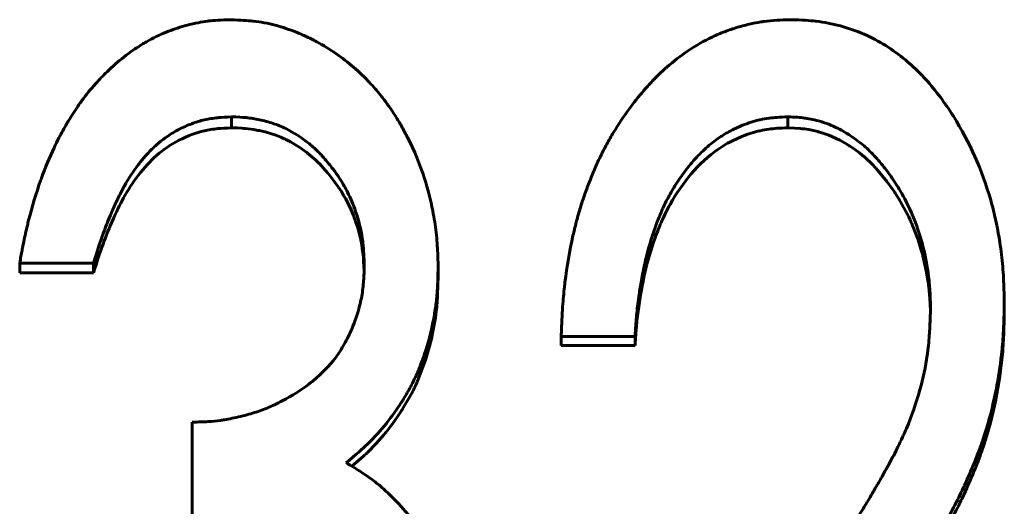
# Model space of a CAD drawing. Header units: millimetres. Extents: x 0 to 420, y 0 to 297.
# Tile 12 of 22: x 112.56 to 117.18, y 172.72 to 175. Entities that reach past the tile are written whole.
import ezdxf

# ---------------------------------------------------------------- set-up
doc = ezdxf.new("R2010")
doc.units = ezdxf.units.MM
doc.linetypes.add('K5LT_BASIC', pattern=[0])
doc.layers.add('Системный слой (1)', color=7, linetype='Continuous', true_color=0x6c6c6c)

# ---------------------------------------------------------------- blocks, each defined once
blk = doc.blocks.new('U10')
at = {"layer": 'Системный слой (1)', "color": 150, "linetype": 'K5LT_BASIC', "lineweight": 60, "true_color": 0x0080ff}
for p, q in [((116.1939, 174.4917), (116.1604, 174.4933)), ((116.2189, 174.4899), (116.1939, 174.4917)), ((116.2293, 174.4888), (116.2189, 174.4899)), ((116.234, 174.4883), (116.2293, 174.4888)), ((116.2363, 174.488), (116.234, 174.4883)), ((116.2374, 174.4879), (116.2363, 174.488)), ((116.2379, 174.4878), (116.2374, 174.4879)), ((116.2382, 174.4878), (116.2379, 174.4878)), ((116.2383, 174.4878), (116.2382, 174.4878)), ((116.2384, 174.4877), (116.2383, 174.4878)), ((116.2589, 174.4845), (116.2384, 174.4877)), ((116.2868, 174.4787), (116.2589, 174.4845)), ((116.3008, 174.4753), (116.2868, 174.4787)), ((116.3078, 174.4734), (116.3008, 174.4753)), ((116.3113, 174.4724), (116.3078, 174.4734)), ((116.313, 174.4719), (116.3113, 174.4724)), ((116.3139, 174.4716), (116.313, 174.4719)), ((116.3143, 174.4715), (116.3139, 174.4716)), ((116.3145, 174.4714), (116.3143, 174.4715)), ((116.3147, 174.4714), (116.3145, 174.4714)), ((116.3525, 174.4586), (116.3147, 174.4714)), ((116.4043, 174.4351), (116.3525, 174.4586)), ((116.4298, 174.4209), (116.4043, 174.4351)), ((116.4425, 174.4132), (116.4298, 174.4209)), ((116.4488, 174.4092), (116.4425, 174.4132)), ((116.4519, 174.4072), (116.4488, 174.4092)), ((116.4535, 174.4061), (116.4519, 174.4072)), ((116.4543, 174.4056), (116.4535, 174.4061)), ((116.4547, 174.4054), (116.4543, 174.4056)), ((116.4549, 174.4052), (116.4547, 174.4054)), ((116.455, 174.4052), (116.4549, 174.4052)), ((116.4727, 174.3931), (116.455, 174.4052)), ((116.496, 174.3758), (116.4727, 174.3931)), ((116.5072, 174.367), (116.496, 174.3758)), ((116.5126, 174.3625), (116.5072, 174.367)), ((116.5153, 174.3603), (116.5126, 174.3625)), ((116.5166, 174.3592), (116.5153, 174.3603)), ((116.5173, 174.3586), (116.5166, 174.3592)), ((116.5176, 174.3583), (116.5173, 174.3586)), ((116.5178, 174.3582), (116.5176, 174.3583)), ((116.5179, 174.3581), (116.5178, 174.3582)), ((116.5298, 174.3476), (116.5179, 174.3581)), ((116.5514, 174.3272), (116.5298, 174.3476)), ((116.5621, 174.3162), (116.5514, 174.3272)), ((116.5675, 174.3106), (116.5621, 174.3162)), ((116.5701, 174.3077), (116.5675, 174.3106)), ((116.5715, 174.3063), (116.5701, 174.3077)), ((116.5721, 174.3055), (116.5715, 174.3063)), ((116.5725, 174.3052), (116.5721, 174.3055)), ((116.5726, 174.305), (116.5725, 174.3052)), ((116.5727, 174.3049), (116.5726, 174.305)), ((116.583, 174.2934), (116.5727, 174.3049)), ((116.6263, 174.2404), (116.583, 174.2934)), ((116.647, 174.2121), (116.6263, 174.2404)), ((116.6571, 174.1975), (116.647, 174.2121)), ((116.6621, 174.1901), (116.6571, 174.1975)), ((116.6645, 174.1864), (116.6621, 174.1901)), ((116.6658, 174.1845), (116.6645, 174.1864)), ((116.6664, 174.1835), (116.6658, 174.1845)), ((116.6667, 174.1831), (116.6664, 174.1835)), ((116.6669, 174.1828), (116.6667, 174.1831)), ((116.6669, 174.1827), (116.6669, 174.1828)), ((116.681, 174.1605), (116.6669, 174.1827)), ((116.7129, 174.1047), (116.681, 174.1605)), ((116.7273, 174.0763), (116.7129, 174.1047)), ((116.7342, 174.0619), (116.7273, 174.0763)), ((116.7375, 174.0547), (116.7342, 174.0619)), ((116.7391, 174.0511), (116.7375, 174.0547)), ((116.7399, 174.0493), (116.7391, 174.0511)), ((116.7403, 174.0483), (116.7399, 174.0493)), ((116.7405, 174.0479), (116.7403, 174.0483)), ((116.7406, 174.0477), (116.7405, 174.0479)), ((116.7407, 174.0476), (116.7406, 174.0477)), ((116.749, 174.0281), (116.7407, 174.0476)), ((116.7713, 173.9684), (116.749, 174.0281)), ((116.7816, 173.9361), (116.7713, 173.9684)), ((116.7865, 173.9194), (116.7816, 173.9361)), ((116.7889, 173.9108), (116.7865, 173.9194)), ((116.7901, 173.9065), (116.7889, 173.9108)), ((116.7907, 173.9044), (116.7901, 173.9065)), ((116.791, 173.9033), (116.7907, 173.9044)), ((116.7912, 173.9027), (116.791, 173.9033)), ((116.7912, 173.9025), (116.7912, 173.9027)), ((116.7913, 173.9023), (116.7912, 173.9025)), ((116.7935, 173.8941), (116.7913, 173.9023)), ((116.8094, 173.8238), (116.7935, 173.8941)), ((116.8157, 173.7878), (116.8094, 173.8238)), ((116.8184, 173.7696), (116.8157, 173.7878)), ((116.8196, 173.7605), (116.8184, 173.7696)), ((116.8202, 173.7559), (116.8196, 173.7605)), ((116.8205, 173.7536), (116.8202, 173.7559)), ((116.8206, 173.7525), (116.8205, 173.7536)), ((116.8207, 173.7519), (116.8206, 173.7525)), ((116.8207, 173.7516), (116.8207, 173.7519)), ((116.8208, 173.7515), (116.8207, 173.7516)), ((116.8211, 173.7486), (116.8208, 173.7515)), ((116.8249, 173.7115), (116.8211, 173.7486)), ((116.8263, 173.6931), (116.8249, 173.7115)), ((116.8269, 173.6839), (116.8263, 173.6931)), ((116.8271, 173.6793), (116.8269, 173.6839)), ((116.8272, 173.677), (116.8271, 173.6793)), ((116.8273, 173.6759), (116.8272, 173.677)), ((116.8273, 173.6753), (116.8273, 173.6759)), ((116.8273, 173.675), (116.8273, 173.6753)), ((116.8273, 173.6749), (116.8273, 173.675)), ((116.8273, 173.6747), (116.8273, 173.6749)), ((116.8288, 173.626), (116.8273, 173.6747))]:
    blk.add_line(p, q, dxfattribs=at)
blk = doc.blocks.new('U21')
at = {"layer": 'Системный слой (1)', "color": 150, "linetype": 'K5LT_BASIC', "lineweight": 60, "true_color": 0x0080ff}
for p, q in [((113.5787, 174.4924), (113.5535, 174.4933)), ((113.6014, 174.4912), (113.5787, 174.4924)), ((113.6108, 174.4905), (113.6014, 174.4912)), ((113.615, 174.4902), (113.6108, 174.4905)), ((113.617, 174.49), (113.615, 174.4902)), ((113.6179, 174.4899), (113.617, 174.49)), ((113.6184, 174.4899), (113.6179, 174.4899)), ((113.6186, 174.4899), (113.6184, 174.4899)), ((113.6187, 174.4899), (113.6186, 174.4899)), ((113.6188, 174.4898), (113.6187, 174.4899)), ((113.6318, 174.4884), (113.6188, 174.4898)), ((113.6575, 174.4848), (113.6318, 174.4884)), ((113.6704, 174.4825), (113.6575, 174.4848)), ((113.677, 174.4812), (113.6704, 174.4825)), ((113.6802, 174.4805), (113.677, 174.4812)), ((113.6819, 174.4802), (113.6802, 174.4805)), ((113.6827, 174.48), (113.6819, 174.4802)), ((113.6831, 174.4799), (113.6827, 174.48)), ((113.6833, 174.4799), (113.6831, 174.4799)), ((113.6834, 174.4799), (113.6833, 174.4799)), ((113.7102, 174.4736), (113.6834, 174.4799)), ((113.7606, 174.4581), (113.7102, 174.4736)), ((113.7843, 174.4489), (113.7606, 174.4581)), ((113.7959, 174.4438), (113.7843, 174.4489)), ((113.8015, 174.4412), (113.7959, 174.4438)), ((113.8043, 174.4399), (113.8015, 174.4412)), ((113.8057, 174.4392), (113.8043, 174.4399)), ((113.8064, 174.4389), (113.8057, 174.4392)), ((113.8068, 174.4387), (113.8064, 174.4389)), ((113.807, 174.4387), (113.8068, 174.4387)), ((113.807, 174.4386), (113.807, 174.4387)), ((113.8296, 174.427), (113.807, 174.4386)), ((113.8735, 174.4004), (113.8296, 174.427)), ((113.8951, 174.3851), (113.8735, 174.4004)), ((113.9059, 174.3771), (113.8951, 174.3851)), ((113.9113, 174.3729), (113.9059, 174.3771)), ((113.9139, 174.3708), (113.9113, 174.3729)), ((113.9153, 174.3697), (113.9139, 174.3708)), ((113.9159, 174.3692), (113.9153, 174.3697)), ((113.9163, 174.3689), (113.9159, 174.3692)), ((113.9164, 174.3688), (113.9163, 174.3689)), ((113.9165, 174.3687), (113.9164, 174.3688)), ((113.93, 174.3576), (113.9165, 174.3687)), ((113.9479, 174.3416), (113.93, 174.3576)), ((113.9565, 174.3335), (113.9479, 174.3416)), ((113.9606, 174.3294), (113.9565, 174.3335)), ((113.9627, 174.3273), (113.9606, 174.3294)), ((113.9637, 174.3263), (113.9627, 174.3273)), ((113.9642, 174.3258), (113.9637, 174.3263)), ((113.9645, 174.3255), (113.9642, 174.3258)), ((113.9646, 174.3254), (113.9645, 174.3255)), ((113.9647, 174.3253), (113.9646, 174.3254)), ((113.9747, 174.3148), (113.9647, 174.3253)), ((113.9908, 174.2969), (113.9747, 174.3148)), ((113.9992, 174.2872), (113.9908, 174.2969)), ((114.0034, 174.2821), (113.9992, 174.2872)), ((114.0056, 174.2795), (114.0034, 174.2821)), ((114.0067, 174.2782), (114.0056, 174.2795)), ((114.0072, 174.2775), (114.0067, 174.2782)), ((114.0075, 174.2772), (114.0072, 174.2775)), ((114.0076, 174.2771), (114.0075, 174.2772)), ((114.0077, 174.277), (114.0076, 174.2771)), ((114.0184, 174.2638), (114.0077, 174.277)), ((114.053, 174.2171), (114.0184, 174.2638)), ((114.0681, 174.1941), (114.053, 174.2171)), ((114.0751, 174.1826), (114.0681, 174.1941)), ((114.0785, 174.1769), (114.0751, 174.1826)), ((114.0802, 174.174), (114.0785, 174.1769)), ((114.081, 174.1726), (114.0802, 174.174)), ((114.0814, 174.1719), (114.081, 174.1726)), ((114.0816, 174.1715), (114.0814, 174.1719)), ((114.0817, 174.1714), (114.0816, 174.1715)), ((114.0818, 174.1713), (114.0817, 174.1714)), ((114.0881, 174.16), (114.0818, 174.1713)), ((114.1133, 174.1087), (114.0881, 174.16)), ((114.1245, 174.0817), (114.1133, 174.1087)), ((114.1298, 174.0679), (114.1245, 174.0817)), ((114.1324, 174.0609), (114.1298, 174.0679)), ((114.1336, 174.0574), (114.1324, 174.0609)), ((114.1343, 174.0557), (114.1336, 174.0574)), ((114.1346, 174.0548), (114.1343, 174.0557)), ((114.1347, 174.0543), (114.1346, 174.0548)), ((114.1348, 174.0541), (114.1347, 174.0543)), ((114.1348, 174.054), (114.1348, 174.0541)), ((114.1444, 174.0248), (114.1348, 174.054)), ((114.1571, 173.9767), (114.1444, 174.0248)), ((114.162, 173.9528), (114.1571, 173.9767)), ((114.164, 173.941), (114.162, 173.9528)), ((114.165, 173.9351), (114.164, 173.941)), ((114.1654, 173.9321), (114.165, 173.9351)), ((114.1657, 173.9306), (114.1654, 173.9321)), ((114.1658, 173.9299), (114.1657, 173.9306)), ((114.1658, 173.9295), (114.1658, 173.9299)), ((114.1658, 173.9293), (114.1658, 173.9295)), ((114.1659, 173.9293), (114.1658, 173.9293)), ((114.166, 173.9281), (114.1659, 173.9293)), ((114.1696, 173.8984), (114.166, 173.9281)), ((114.171, 173.8822), (114.1696, 173.8984)), ((114.1717, 173.8738), (114.171, 173.8822)), ((114.172, 173.8695), (114.1717, 173.8738)), ((114.1721, 173.8673), (114.172, 173.8695)), ((114.1722, 173.8663), (114.1721, 173.8673)), ((114.1723, 173.8657), (114.1722, 173.8663)), ((114.1723, 173.8654), (114.1723, 173.8657)), ((114.1723, 173.8653), (114.1723, 173.8654)), ((114.1723, 173.8652), (114.1723, 173.8653)), ((114.1746, 173.8218), (114.1723, 173.8652))]:
    blk.add_line(p, q, dxfattribs=at)
blk = doc.blocks.new('U37')
at = {"layer": 'Системный слой (1)', "color": 150, "linetype": 'K5LT_BASIC', "lineweight": 60, "true_color": 0x0080ff}
for p, q in [((114.5216, 173.7991), (114.5162, 173.669)), ((114.5129, 173.6365), (114.5085, 173.6032)), ((114.5147, 173.6529), (114.5129, 173.6365)), ((114.5155, 173.661), (114.5147, 173.6529)), ((114.5158, 173.665), (114.5155, 173.661)), ((114.516, 173.667), (114.5158, 173.665)), ((114.5161, 173.668), (114.516, 173.667)), ((114.5162, 173.6687), (114.5161, 173.6685)), ((114.5161, 173.6685), (114.5161, 173.668)), ((114.5162, 173.669), (114.5162, 173.6689)), ((114.5162, 173.6689), (114.5162, 173.6687)), ((114.5085, 173.6032), (114.4973, 173.5399)), ((114.4971, 173.5389), (114.4969, 173.5378)), ((114.4972, 173.5395), (114.4971, 173.5389)), ((114.4973, 173.5398), (114.4972, 173.5395)), ((114.4973, 173.5399), (114.4973, 173.5398)), ((114.4897, 173.5047), (114.4812, 173.4703)), ((114.4936, 173.5222), (114.4897, 173.5047)), ((114.4955, 173.5311), (114.4936, 173.5222)), ((114.4964, 173.5356), (114.4955, 173.5311)), ((114.4969, 173.5378), (114.4964, 173.5356)), ((114.4812, 173.4703), (114.462, 173.4042)), ((114.462, 173.4042), (114.4181, 173.2914)), ((114.4037, 173.2617), (114.3878, 173.2316)), ((114.4111, 173.2766), (114.4037, 173.2617)), ((114.4147, 173.284), (114.4111, 173.2766)), ((114.4164, 173.2878), (114.4147, 173.284)), ((114.4173, 173.2896), (114.4164, 173.2878)), ((114.4177, 173.2906), (114.4173, 173.2896)), ((114.418, 173.291), (114.4177, 173.2906)), ((114.4181, 173.2913), (114.418, 173.291)), ((114.4181, 173.2914), (114.4181, 173.2913)), ((114.3878, 173.2316), (114.3552, 173.1765)), ((114.3529, 173.1728), (114.3505, 173.169)), ((114.3541, 173.1747), (114.3529, 173.1728)), ((114.3547, 173.1756), (114.3541, 173.1747)), ((114.355, 173.1761), (114.3547, 173.1756)), ((114.3551, 173.1763), (114.355, 173.1761)), ((114.3552, 173.1765), (114.3551, 173.1763)), ((114.3358, 173.1466), (114.3156, 173.1176)), ((114.3456, 173.1615), (114.3358, 173.1466)), ((114.3505, 173.169), (114.3456, 173.1615)), ((114.3156, 173.1176), (114.279, 173.0696)), ((114.2552, 173.0413), (114.2306, 173.0139)), ((114.2673, 173.0554), (114.2552, 173.0413)), ((114.2732, 173.0625), (114.2673, 173.0554)), ((114.2761, 173.0661), (114.2732, 173.0625)), ((114.2776, 173.0679), (114.2761, 173.0661)), ((114.2783, 173.0688), (114.2776, 173.0679)), ((114.2787, 173.0693), (114.2783, 173.0688)), ((114.2789, 173.0695), (114.2787, 173.0693)), ((114.279, 173.0696), (114.2789, 173.0695)), ((114.2306, 173.0139), (114.19, 172.9729)), ((114.1591, 172.9447), (114.1169, 172.9084)), ((114.176, 172.9599), (114.1591, 172.9447)), ((114.1834, 172.9667), (114.176, 172.9599)), ((114.1868, 172.9699), (114.1834, 172.9667)), ((114.1884, 172.9714), (114.1868, 172.9699)), ((114.1892, 172.9722), (114.1884, 172.9714)), ((114.1896, 172.9726), (114.1892, 172.9722)), ((114.1898, 172.9728), (114.1896, 172.9726)), ((114.1899, 172.9729), (114.1898, 172.9728)), ((114.19, 172.9729), (114.1899, 172.9729))]:
    blk.add_line(p, q, dxfattribs=at)

msp = doc.modelspace()

# ---------------------------------------------------------------- linework, layer by layer
at = {"layer": 'Системный слой (1)', "color": 150, "linetype": 'K5LT_BASIC', "lineweight": 60, "true_color": 0x0080ff}
for p, q in [((113.5535, 174.5447), (113.5535, 174.4933)), ((116.1604, 174.5447), (116.1604, 174.4933)), ((112.5601, 173.8598), (112.5601, 173.8142)), ((112.9062, 173.8598), (112.5601, 173.8598)), ((112.9062, 173.8598), (112.9062, 173.8142)), ((114.5216, 173.8446), (114.5216, 173.7991)), ((112.9062, 173.8142), (112.5601, 173.8142)), ((117.1755, 173.6685), (117.1755, 173.6244)), ((115.0985, 173.5163), (115.0985, 173.4735)), ((115.4447, 173.5163), (115.0985, 173.5163)), ((115.4447, 173.5163), (115.4447, 173.4735)), ((115.4447, 173.4735), (115.0985, 173.4735)), ((113.3678, 172.6544), (113.3678, 173.1146))]:
    msp.add_line(p, q, dxfattribs=at)
for points, knots in [([(112.5601, 173.8598), (112.5642, 173.8823), (112.5678, 173.902), (112.5726, 173.9272), (112.5754, 173.9417), (112.5778, 173.9536), (112.5789, 173.9594), (112.579, 173.9598), (112.5844, 173.9863), (112.59, 174.0114), (112.598, 174.0445), (112.5999, 174.0522), (112.6189, 174.1264), (112.6375, 174.188), (112.6593, 174.2497), (112.6606, 174.2531), (112.6802, 174.3072), (112.6999, 174.3547), (112.7283, 174.4148), (112.7359, 174.4303), (112.7555, 174.4683), (112.768, 174.4908), (112.7853, 174.5203), (112.7901, 174.5283), (112.8112, 174.5626), (112.8277, 174.5875), (112.8466, 174.6138), (112.8488, 174.6168), (112.8718, 174.648), (112.9096, 174.6945), (112.9512, 174.7377), (112.9758, 174.7616), (112.9818, 174.7672), (113.0147, 174.7976), (113.0619, 174.8367), (113.111, 174.8698), (113.1395, 174.8873), (113.1462, 174.8913), (113.1842, 174.9131), (113.2425, 174.9415), (113.3034, 174.9623), (113.3365, 174.9714), (113.3403, 174.9724), (113.3627, 174.9782), (113.3953, 174.9856), (113.4263, 174.9907), (113.4424, 174.9929), (113.4449, 174.9932), (113.4698, 174.9963), (113.5042, 174.9983), (113.5499, 174.9994)], [0, 0, 0, 0, 0.03125, 0.03125, 0.046875, 0.0605469, 0.0605469, 0.0625, 0.0625, 0.109375, 0.109375, 0.125, 0.125, 0.2421875, 0.2421875, 0.25, 0.25, 0.34375, 0.34375, 0.375, 0.375, 0.421875, 0.421875, 0.4375, 0.4375, 0.4921875, 0.4921875, 0.5, 0.5, 0.5625, 0.609375, 0.609375, 0.625, 0.625, 0.6875, 0.734375, 0.734375, 0.75, 0.75, 0.8125, 0.8671875, 0.8671875, 0.875, 0.875, 0.90625, 0.9335938, 0.9335938, 0.9375, 0.9375, 0.9999999, 0.9999999, 0.9999999, 0.9999999]), ([(113.5499, 174.9994), (113.5952, 174.9976), (113.6295, 174.9954), (113.6535, 174.9929), (113.6539, 174.9929), (113.672, 174.9909), (113.6891, 174.9884), (113.7236, 174.9819), (113.7414, 174.9779), (113.792, 174.9645), (113.8498, 174.9453), (113.9058, 174.92), (113.9373, 174.904), (113.9455, 174.8997), (114.0126, 174.8632), (114.073, 174.8214), (114.1517, 174.754), (114.1762, 174.7305), (114.2178, 174.6863), (114.235, 174.6665), (114.2571, 174.6389), (114.2629, 174.6315), (114.2886, 174.5978), (114.3177, 174.5555), (114.3445, 174.5104), (114.3618, 174.4797), (114.3705, 174.4635), (114.4098, 174.386), (114.436, 174.3222), (114.4734, 174.2051), (114.4865, 174.1545), (114.4998, 174.0866), (114.5029, 174.0693), (114.5106, 174.0201), (114.5144, 173.9866), (114.5169, 173.9511), (114.517, 173.9496), (114.5186, 173.9258), (114.5201, 173.8911), (114.5216, 173.8446)], [0, 0, 0, 0, 0.0605469, 0.0605469, 0.0625, 0.0625, 0.09375, 0.09375, 0.125, 0.125, 0.1875, 0.234375, 0.234375, 0.25, 0.25, 0.375, 0.375, 0.4375, 0.4375, 0.484375, 0.484375, 0.5, 0.5, 0.5625, 0.59375, 0.59375, 0.625, 0.625, 0.75, 0.75, 0.84375, 0.84375, 0.875, 0.875, 0.9355469, 0.9355469, 0.9375, 0.9375, 0.9999979, 0.9999979, 0.9999979, 0.9999979]), ([(115.0985, 173.5163), (115.0996, 173.5445), (115.1006, 173.5691), (115.1021, 173.6009), (115.103, 173.619), (115.1038, 173.6341), (115.1043, 173.6413), (115.1043, 173.6418), (115.1064, 173.6752), (115.1091, 173.7069), (115.1135, 173.7487), (115.1146, 173.7588), (115.125, 173.8441), (115.1375, 173.9171), (115.1559, 173.9986), (115.1582, 174.0083), (115.1659, 174.0402), (115.1713, 174.061), (115.1827, 174.1016), (115.1889, 174.122), (115.2012, 174.1597), (115.208, 174.179), (115.2225, 174.2186), (115.2301, 174.2385), (115.2471, 174.2809), (115.2599, 174.3113), (115.2729, 174.3394), (115.2816, 174.3577), (115.2857, 174.3662), (115.2994, 174.3934), (115.3091, 174.4117), (115.3298, 174.4485), (115.3409, 174.4674), (115.375, 174.5224), (115.4199, 174.5884), (115.4695, 174.6494), (115.497, 174.6807), (115.5002, 174.6842), (115.5191, 174.7052), (115.5455, 174.7329), (115.5717, 174.7578), (115.5866, 174.7712), (115.5901, 174.7743), (115.6255, 174.8053), (115.6588, 174.8307), (115.7312, 174.8791), (115.7684, 174.9002), (115.8258, 174.9274), (115.8548, 174.9399), (115.8845, 174.9507), (115.9044, 174.9575), (115.9139, 174.9606), (115.9457, 174.9701), (115.9824, 174.9797), (116.0185, 174.9865), (116.0389, 174.9897), (116.0444, 174.9905), (116.0677, 174.9937), (116.0881, 174.9956), (116.1113, 174.9969), (116.1123, 174.997), (116.1269, 174.9978), (116.1482, 174.9986), (116.1767, 174.9994)], [0, 0, 0, 0, 0.03125, 0.03125, 0.046875, 0.0605469, 0.0605469, 0.0625, 0.0625, 0.109375, 0.109375, 0.125, 0.125, 0.234375, 0.234375, 0.25, 0.25, 0.28125, 0.28125, 0.3125, 0.3125, 0.34375, 0.34375, 0.375, 0.375, 0.40625, 0.421875, 0.421875, 0.4375, 0.4375, 0.46875, 0.46875, 0.5, 0.5, 0.5625, 0.6171875, 0.6171875, 0.625, 0.625, 0.65625, 0.6796875, 0.6796875, 0.6875, 0.6875, 0.75, 0.75, 0.8125, 0.8125, 0.84375, 0.859375, 0.859375, 0.875, 0.875, 0.90625, 0.9296875, 0.9296875, 0.9375, 0.9375, 0.9677734, 0.9677734, 0.96875, 0.96875, 0.9999999, 0.9999999, 0.9999999, 0.9999999]), ([(116.1767, 174.9994), (116.2267, 174.9978), (116.2646, 174.9956), (116.2912, 174.9926), (116.2917, 174.9925), (116.3117, 174.9902), (116.3306, 174.9872), (116.3686, 174.9797), (116.3874, 174.9753), (116.4461, 174.9593), (116.4833, 174.9463), (116.5542, 174.9157), (116.5873, 174.8983), (116.6516, 174.8578), (116.7095, 174.8158), (116.7629, 174.7662), (116.7903, 174.7379), (116.7941, 174.7339), (116.8213, 174.7049), (116.8657, 174.6521), (116.9086, 174.5908), (116.9311, 174.556), (116.9341, 174.5512), (117.0132, 174.4261), (117.0715, 174.2951), (117.1143, 174.1446), (117.117, 174.1347), (117.1338, 174.0712), (117.1455, 174.0151), (117.1573, 173.9381), (117.1599, 173.9181), (117.1666, 173.862), (117.1698, 173.8248), (117.1718, 173.7864), (117.1719, 173.7848), (117.1732, 173.7583), (117.1744, 173.7198), (117.1755, 173.6685)], [0, 0, 0, 0, 0.060547, 0.060547, 0.0625, 0.0625, 0.09375, 0.09375, 0.125, 0.125, 0.1875, 0.1875, 0.25, 0.25, 0.3125, 0.367188, 0.367188, 0.375, 0.375, 0.4375, 0.492188, 0.492188, 0.5, 0.5, 0.734375, 0.734375, 0.75, 0.75, 0.84375, 0.84375, 0.875, 0.875, 0.935547, 0.935547, 0.9375, 0.9375, 1, 1, 1, 1]), ([(113.5535, 174.5447), (113.5268, 174.5433), (113.5064, 174.542), (113.4913, 174.5407), (113.491, 174.5406), (113.4781, 174.5394), (113.4672, 174.538), (113.4461, 174.5346), (113.4364, 174.5327), (113.4063, 174.5257), (113.3763, 174.5166), (113.3465, 174.5044), (113.3266, 174.4956), (113.3162, 174.4906), (113.288, 174.476), (113.2562, 174.457), (113.2265, 174.4345), (113.21, 174.4207), (113.2056, 174.4169), (113.1873, 174.4007), (113.162, 174.3757), (113.1372, 174.3466), (113.123, 174.329), (113.1192, 174.3241), (113.092, 174.2887), (113.0703, 174.2556), (113.0495, 174.2181), (113.048, 174.2154), (113.0383, 174.1976), (113.0217, 174.1649), (113.004, 174.1264), (112.9944, 174.1045), (112.993, 174.1014), (112.9753, 174.0607), (112.9603, 174.0225), (112.9464, 173.9831), (112.9458, 173.9815), (112.9361, 173.9537), (112.923, 173.9134), (112.9062, 173.8598)], [0.0000001, 0.0000001, 0.0000001, 0.0000001, 0.0585938, 0.0585938, 0.0625, 0.0625, 0.09375, 0.09375, 0.125, 0.125, 0.1875, 0.21875, 0.21875, 0.25, 0.25, 0.3125, 0.359375, 0.359375, 0.375, 0.375, 0.4375, 0.484375, 0.484375, 0.5, 0.5, 0.6171875, 0.6171875, 0.625, 0.625, 0.6875, 0.7421875, 0.7421875, 0.75, 0.75, 0.8710938, 0.8710938, 0.875, 0.875, 1, 1, 1, 1]), ([(114.1755, 173.8464), (114.1749, 173.8608), (114.1743, 173.8735), (114.1735, 173.8897), (114.173, 173.8989), (114.1726, 173.9066), (114.1723, 173.9103), (114.1723, 173.9105), (114.1715, 173.9233), (114.1701, 173.9403), (114.1684, 173.956), (114.1672, 173.9661), (114.1666, 173.9707), (114.16, 174.017), (114.1496, 174.0592), (114.1238, 174.1334), (114.1111, 174.1635), (114.0919, 174.2015), (114.0867, 174.2112), (114.067, 174.246), (114.0494, 174.2725), (114.0222, 174.3084), (114.0154, 174.3171), (114, 174.3359), (113.9889, 174.349), (113.9783, 174.3607), (113.9714, 174.3682), (113.9684, 174.3714), (113.9574, 174.3828), (113.9497, 174.3902), (113.9336, 174.4048), (113.9255, 174.4118), (113.8808, 174.4478), (113.8443, 174.4713), (113.7885, 174.4985), (113.7689, 174.5066), (113.7277, 174.5204), (113.7055, 174.5264), (113.6628, 174.5355), (113.6426, 174.5387), (113.6215, 174.5409), (113.6197, 174.5411), (113.6044, 174.5425), (113.5826, 174.5437), (113.5535, 174.5447)], [0, 0, 0, 0, 0.03125, 0.03125, 0.046875, 0.060547, 0.060547, 0.0625, 0.0625, 0.09375, 0.109375, 0.109375, 0.125, 0.125, 0.25, 0.25, 0.34375, 0.34375, 0.375, 0.375, 0.46875, 0.46875, 0.5, 0.5, 0.53125, 0.546875, 0.546875, 0.5625, 0.5625, 0.59375, 0.59375, 0.625, 0.625, 0.75, 0.75, 0.8125, 0.8125, 0.875, 0.875, 0.933594, 0.933594, 0.9375, 0.9375, 1, 1, 1, 1]), ([(116.1604, 174.5447), (116.1233, 174.5433), (116.095, 174.5413), (116.0748, 174.5387), (116.0744, 174.5386), (116.0592, 174.5366), (116.0449, 174.534), (116.0166, 174.5276), (116.0022, 174.5237), (115.9616, 174.5108), (115.9348, 174.5), (115.888, 174.4769), (115.8689, 174.4662), (115.8449, 174.4508), (115.8387, 174.4466), (115.8112, 174.4275), (115.7708, 174.3948), (115.732, 174.3544), (115.7116, 174.331), (115.7088, 174.3277), (115.6889, 174.3042), (115.6635, 174.2708), (115.6395, 174.2341), (115.6239, 174.2089), (115.616, 174.1955), (115.5961, 174.1601), (115.5847, 174.1376), (115.573, 174.1118), (115.5714, 174.1083), (115.565, 174.0937), (115.5559, 174.0717), (115.5466, 174.0471), (115.5412, 174.0324), (115.5397, 174.0283), (115.5213, 173.9771), (115.5068, 173.9288), (115.4934, 173.873), (115.4917, 173.8655), (115.4845, 173.8331), (115.475, 173.7856), (115.4668, 173.7343), (115.4623, 173.704), (115.4612, 173.6959), (115.4563, 173.6608), (115.4532, 173.633), (115.4508, 173.6044), (115.4507, 173.6033), (115.449, 173.5835), (115.4471, 173.5547), (115.4447, 173.5163)], [0.0000001, 0.0000001, 0.0000001, 0.0000001, 0.0605469, 0.0605469, 0.0625, 0.0625, 0.09375, 0.09375, 0.125, 0.125, 0.1875, 0.1875, 0.234375, 0.234375, 0.25, 0.25, 0.3125, 0.3671875, 0.3671875, 0.375, 0.375, 0.4375, 0.46875, 0.46875, 0.5, 0.5, 0.5546875, 0.5546875, 0.5625, 0.5625, 0.59375, 0.6171875, 0.6171875, 0.625, 0.625, 0.734375, 0.734375, 0.75, 0.75, 0.8125, 0.859375, 0.859375, 0.875, 0.875, 0.9355469, 0.9355469, 0.9375, 0.9375, 1, 1, 1, 1]), ([(116.8293, 173.6416), (116.8291, 173.6589), (116.8288, 173.6739), (116.8283, 173.6933), (116.828, 173.7037), (116.8276, 173.7124), (116.8274, 173.717), (116.8274, 173.7176), (116.8261, 173.7447), (116.8239, 173.7703), (116.8148, 173.8456), (116.8058, 173.8932), (116.7929, 173.9425), (116.7922, 173.9452), (116.7839, 173.9761), (116.769, 174.0247), (116.7524, 174.068), (116.7431, 174.0897), (116.742, 174.0922), (116.7252, 174.1302), (116.7075, 174.1646), (116.681, 174.2093), (116.6743, 174.2201), (116.6524, 174.254), (116.6239, 174.2944), (116.5936, 174.3312), (116.5769, 174.35), (116.575, 174.3521), (116.5544, 174.3749), (116.5371, 174.3918), (116.4987, 174.4247), (116.4778, 174.4405), (116.4322, 174.4709), (116.3918, 174.494), (116.3505, 174.5108), (116.3267, 174.5189), (116.3211, 174.5207), (116.3019, 174.5263), (116.2779, 174.5324), (116.2542, 174.5367), (116.2415, 174.5386), (116.2395, 174.5389), (116.2209, 174.5414), (116.195, 174.5433), (116.1604, 174.5447)], [0, 0, 0, 0, 0.03125, 0.03125, 0.046875, 0.058594, 0.058594, 0.0625, 0.0625, 0.125, 0.125, 0.242188, 0.242188, 0.25, 0.25, 0.3125, 0.367188, 0.367188, 0.375, 0.375, 0.46875, 0.46875, 0.5, 0.5, 0.5625, 0.617188, 0.617188, 0.625, 0.625, 0.6875, 0.6875, 0.75, 0.75, 0.8125, 0.859375, 0.859375, 0.875, 0.875, 0.90625, 0.933594, 0.933594, 0.9375, 0.9375, 1, 1, 1, 1]), ([(113.5535, 174.4933), (113.5251, 174.4919), (113.5038, 174.4905), (113.4895, 174.4892), (113.4668, 174.487), (113.4457, 174.4837), (113.4263, 174.4792), (113.3863, 174.4699), (113.3465, 174.4551), (113.3068, 174.4348), (113.2692, 174.4156), (113.2342, 174.3918), (113.2019, 174.3634), (113.1728, 174.3378), (113.1441, 174.3068), (113.116, 174.2705), (113.0905, 174.2375), (113.0674, 174.2023), (113.0469, 174.1648), (113.0297, 174.1335), (113.0114, 174.0957), (112.992, 174.0513), (112.9748, 174.0122), (112.9593, 173.9731), (112.9455, 173.934), (112.9361, 173.9073), (112.923, 173.8673), (112.9062, 173.8142)], [0, 0, 0, 0, 0.0625, 0.0625, 0.0625, 0.125, 0.125, 0.125, 0.25, 0.25, 0.25, 0.375, 0.375, 0.375, 0.5, 0.5, 0.5, 0.625, 0.625, 0.625, 0.75, 0.75, 0.75, 0.875, 0.875, 0.875, 1, 1, 1, 1]), ([(116.1604, 174.4933), (116.1222, 174.4919), (116.0932, 174.4899), (116.0735, 174.4872), (116.0449, 174.4834), (116.0166, 174.477), (115.9886, 174.4683), (115.9616, 174.4598), (115.9347, 174.449), (115.908, 174.4359), (115.8813, 174.4229), (115.8563, 174.4083), (115.8332, 174.3923), (115.7893, 174.362), (115.7471, 174.3231), (115.7065, 174.2756), (115.6713, 174.2343), (115.6387, 174.1872), (115.6088, 174.1343), (115.5943, 174.1088), (115.5815, 174.0833), (115.5701, 174.0576), (115.5599, 174.0345), (115.5494, 174.0079), (115.5385, 173.9779), (115.5188, 173.9237), (115.5028, 173.8689), (115.4903, 173.8134), (115.4787, 173.762), (115.4687, 173.7057), (115.4602, 173.6445), (115.4562, 173.6159), (115.453, 173.5875), (115.4507, 173.5592), (115.449, 173.5402), (115.4471, 173.5116), (115.4447, 173.4735)], [0, 0, 0, 0, 0.0625, 0.0625, 0.0625, 0.125, 0.125, 0.125, 0.1875, 0.1875, 0.1875, 0.25, 0.25, 0.25, 0.375, 0.375, 0.375, 0.5, 0.5, 0.5, 0.5625, 0.5625, 0.5625, 0.625, 0.625, 0.625, 0.75, 0.75, 0.75, 0.875, 0.875, 0.875, 0.9375, 0.9375, 0.9375, 1, 1, 1, 1]), ([(113.3678, 173.1146), (113.4007, 173.1154), (113.4256, 173.1163), (113.4432, 173.1173), (113.4434, 173.1173), (113.4641, 173.1186), (113.4833, 173.1205), (113.5081, 173.1239), (113.5146, 173.1249), (113.5432, 173.1296), (113.5682, 173.1348), (113.6223, 173.148), (113.6468, 173.1548), (113.691, 173.1693), (113.7137, 173.178), (113.7603, 173.1986), (113.7845, 173.2107), (113.8538, 173.2487), (113.8938, 173.2751), (113.931, 173.3049), (113.9329, 173.3065), (113.9779, 173.3437), (114.013, 173.3798), (114.0559, 173.4371), (114.0693, 173.4577), (114.0942, 173.5018), (114.106, 173.5258), (114.1321, 173.5872), (114.1445, 173.6235), (114.1566, 173.6715), (114.1592, 173.6832), (114.1662, 173.7189), (114.1695, 173.7432), (114.1717, 173.769), (114.1717, 173.7701), (114.1731, 173.7874), (114.1743, 173.8127), (114.1755, 173.8464)], [0, 0, 0, 0, 0.0605469, 0.0605469, 0.0625, 0.0625, 0.109375, 0.109375, 0.125, 0.125, 0.1875, 0.1875, 0.25, 0.25, 0.3125, 0.3125, 0.375, 0.375, 0.4921875, 0.4921875, 0.5, 0.5, 0.625, 0.625, 0.6875, 0.6875, 0.75, 0.75, 0.84375, 0.84375, 0.875, 0.875, 0.9355469, 0.9355469, 0.9375, 0.9375, 0.9999979, 0.9999979, 0.9999979, 0.9999979]), ([(114.5216, 173.8446), (114.521, 173.8154), (114.5203, 173.7899), (114.5189, 173.7571), (114.518, 173.7383), (114.5169, 173.7227), (114.5163, 173.7152), (114.5163, 173.7147), (114.5145, 173.6928), (114.512, 173.6716), (114.5058, 173.6283), (114.502, 173.6065), (114.488, 173.5369), (114.4683, 173.4597), (114.4426, 173.3897), (114.4265, 173.3514), (114.4225, 173.3422), (114.4094, 173.3136), (114.3997, 173.2943), (114.3788, 173.2557), (114.3672, 173.2359), (114.3374, 173.1882), (114.3186, 173.1608), (114.2924, 173.126), (114.286, 173.1178), (114.252, 173.0753), (114.2233, 173.0437), (114.192, 173.0134), (114.1907, 173.0121), (114.1688, 172.9912), (114.1357, 172.9621), (114.0907, 172.9242)], [0, 0, 0, 0, 0.0625, 0.0625, 0.09375, 0.1210938, 0.1210938, 0.125, 0.125, 0.1875, 0.1875, 0.25, 0.25, 0.375, 0.46875, 0.46875, 0.5, 0.5, 0.5625, 0.5625, 0.625, 0.625, 0.71875, 0.71875, 0.75, 0.75, 0.8710938, 0.8710938, 0.875, 0.875, 0.9999999, 0.9999999, 0.9999999, 0.9999999]), ([(116.2244, 172.2672), (116.2481, 172.3021), (116.2689, 172.3328), (116.2957, 172.3724), (116.3115, 172.396), (116.3247, 172.4156), (116.3307, 172.4248), (116.3309, 172.4251), (116.3662, 172.4779), (116.4005, 172.5305), (116.4351, 172.5844), (116.4354, 172.585), (116.459, 172.6217), (116.4788, 172.653), (116.5042, 172.6935), (116.5119, 172.706), (116.5258, 172.7287), (116.5322, 172.7392), (116.5429, 172.7572), (116.5496, 172.7686), (116.5615, 172.7892), (116.5691, 172.8023), (116.5777, 172.8173), (116.5829, 172.8263), (116.5839, 172.8282), (116.598, 172.8527), (116.6082, 172.8705), (116.62, 172.8913), (116.6263, 172.9024), (116.6305, 172.91), (116.6323, 172.9132), (116.6322, 172.9131), (116.6456, 172.9373), (116.6585, 172.9619), (116.6731, 172.9913), (116.6747, 172.9947), (116.6846, 173.0147), (116.6972, 173.0414), (116.7081, 173.0656), (116.7139, 173.0789), (116.7151, 173.0818), (116.741, 173.1425), (116.7619, 173.2026), (116.7947, 173.3203), (116.8063, 173.3747), (116.8152, 173.4364), (116.8163, 173.4445), (116.8191, 173.4666), (116.8223, 173.4962), (116.8246, 173.5277), (116.8255, 173.5445), (116.8256, 173.5459), (116.8268, 173.5677), (116.828, 173.5994), (116.8293, 173.6416)], [0, 0, 0, 0, 0.0625, 0.0625, 0.09375, 0.123047, 0.123047, 0.125, 0.125, 0.248047, 0.248047, 0.25, 0.25, 0.3125, 0.3125, 0.34375, 0.34375, 0.375, 0.375, 0.40625, 0.40625, 0.421875, 0.433594, 0.433594, 0.4375, 0.4375, 0.46875, 0.46875, 0.484375, 0.498047, 0.498047, 0.5, 0.5, 0.554688, 0.554688, 0.5625, 0.5625, 0.59375, 0.617188, 0.617188, 0.625, 0.625, 0.75, 0.75, 0.859375, 0.859375, 0.875, 0.875, 0.90625, 0.935547, 0.935547, 0.9375, 0.9375, 1, 1, 1, 1]), ([(117.1755, 173.6685), (117.1749, 173.644), (117.1743, 173.6227), (117.1735, 173.5952), (117.173, 173.5795), (117.1724, 173.5664), (117.1722, 173.5601), (117.1722, 173.5598), (117.1712, 173.5388), (117.1696, 173.5102), (117.1675, 173.4833), (117.166, 173.4658), (117.1652, 173.4576), (117.1589, 173.3966), (117.1511, 173.3428), (117.1373, 173.269), (117.1334, 173.2498), (117.1149, 173.1632), (117.0967, 173.0967), (117.0733, 173.0279), (117.0718, 173.0233), (117.0486, 172.9569), (117.0213, 172.8899), (116.988, 172.8173), (116.9873, 172.8158), (116.9622, 172.7612), (116.9299, 172.697), (116.8851, 172.6131), (116.88, 172.6036), (116.8735, 172.5916), (116.8723, 172.5894), (116.8616, 172.5695), (116.8357, 172.5227), (116.8037, 172.4671), (116.7818, 172.4297), (116.7802, 172.427), (116.742, 172.3619), (116.7044, 172.2997), (116.6655, 172.2377), (116.6646, 172.2364), (116.6393, 172.196), (116.5996, 172.1337), (116.5453, 172.0489)], [0, 0, 0, 0, 0.03125, 0.03125, 0.046875, 0.060547, 0.060547, 0.0625, 0.0625, 0.09375, 0.109375, 0.109375, 0.125, 0.125, 0.21875, 0.21875, 0.25, 0.25, 0.367188, 0.367188, 0.375, 0.375, 0.498047, 0.498047, 0.5, 0.5, 0.625, 0.625, 0.640625, 0.640625, 0.644531, 0.644531, 0.6875, 0.746094, 0.746094, 0.75, 0.75, 0.873047, 0.873047, 0.875, 0.875, 1, 1, 1, 1]), ([(117.1755, 173.6244), (117.1743, 173.576), (117.1732, 173.5397), (117.1721, 173.5155), (117.1704, 173.4762), (117.1678, 173.4399), (117.1643, 173.4067), (117.1572, 173.3376), (117.1456, 173.2657), (117.1295, 173.1912), (117.114, 173.1188), (117.0942, 173.0487), (117.0704, 172.9807), (117.0483, 172.9178), (117.0205, 172.8503), (116.987, 172.7781), (116.9622, 172.7247), (116.9299, 172.6611), (116.8901, 172.5871), (116.8703, 172.5503), (116.8506, 172.5147), (116.8309, 172.4804), (116.8153, 172.4531), (116.798, 172.4234), (116.779, 172.3913), (116.7414, 172.3277), (116.7032, 172.2652), (116.6643, 172.2037), (116.6393, 172.1642), (116.5997, 172.1025), (116.5453, 172.0184)], [0, 0, 0, 0, 0.0625, 0.0625, 0.0625, 0.125, 0.125, 0.125, 0.25, 0.25, 0.25, 0.375, 0.375, 0.375, 0.5, 0.5, 0.5, 0.625, 0.625, 0.625, 0.696429, 0.696429, 0.696429, 0.75, 0.75, 0.75, 0.875, 0.875, 0.875, 1, 1, 1, 1]), ([(114.0907, 172.9242), (114.1039, 172.9163), (114.1262, 172.9028), (114.1422, 172.8929), (114.1489, 172.8887), (114.149, 172.8886), (114.1605, 172.8813), (114.1707, 172.8747), (114.1898, 172.8618), (114.1983, 172.8558), (114.2242, 172.8367), (114.2502, 172.8159), (114.2764, 172.7924), (114.2938, 172.7762), (114.3028, 172.7675), (114.3444, 172.7262), (114.3739, 172.6927), (114.4008, 172.6575), (114.4019, 172.6561), (114.421, 172.6308), (114.4469, 172.5928), (114.4801, 172.541)], [0, 0, 0, 0, 0.0625, 0.121094, 0.121094, 0.125, 0.125, 0.1875, 0.1875, 0.25, 0.25, 0.375, 0.4375, 0.4375, 0.5, 0.5, 0.742188, 0.742188, 0.75, 0.75, 1, 1, 1, 1])]:
    msp.add_open_spline(points, degree=3, knots=knots, dxfattribs=at)

# ---------------------------------------------------------------- block references
at = {"layer": 'Системный слой (1)'}
for name in ['U21', 'U10', 'U37']:
    msp.add_blockref(name, (0, 0), dxfattribs=at)

doc.saveas('drawing.dxf')
